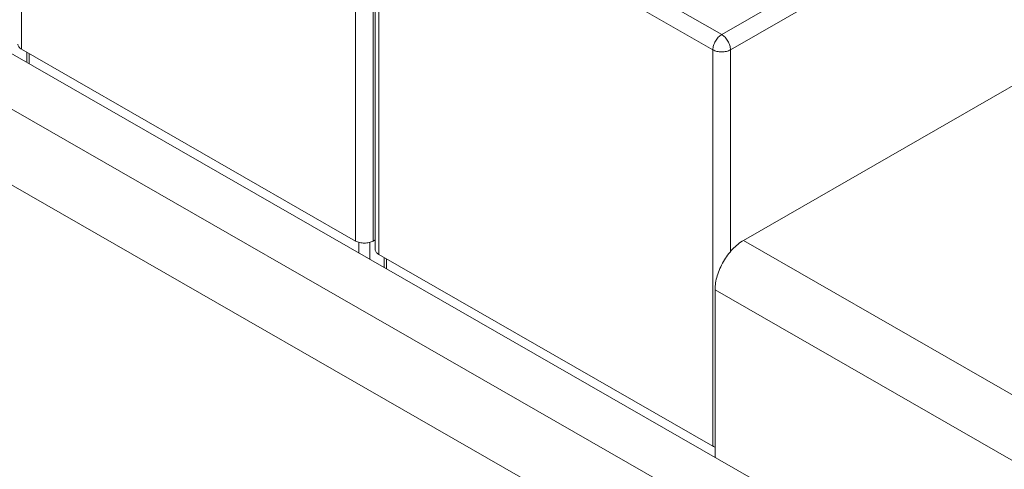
# Model space of a CAD drawing. Header units: centimetres. Extents: x -24.5 to 49.7, y -16.6 to 18.4.
# Tile 10 of 248: x -19.9 to -17.7, y -10.3 to -9.3. Entities that reach past the tile are written whole.
import ezdxf

# ---------------------------------------------------------------- set-up
doc = ezdxf.new("R2010")
doc.units = ezdxf.units.CM
doc.header["$MEASUREMENT"] = 0
doc.layers.add('layer 1', color=7, linetype='Continuous')

msp = doc.modelspace()

# ---------------------------------------------------------------- linework, layer by layer
at = {"layer": 'layer 1', "color": 1, "lineweight": 0}
msp.add_open_spline([(24.98821, 18.39808), (24.98821, 18.39808), (24.98821, -16.60193), (24.98821, -16.60193), (24.98821, -16.60193), (-24.51772, -16.60193), (-24.51772, -16.60193), (-24.51772, -16.60193), (-24.51772, 18.39808), (-24.51772, 18.39808), (-24.51772, 18.39808), (24.98821, 18.39808), (24.98821, 18.39808)], degree=3, knots=[0, 0, 0, 0, 0.25, 0.25, 0.25, 0.5, 0.5, 0.5, 0.75, 0.75, 0.75, 1, 1, 1, 1], dxfattribs=at)
at = {"layer": 'layer 1', "color": 5, "lineweight": 0}
msp.add_open_spline([(-23.26688, 17.18067), (-23.26688, 17.18067), (-23.26688, -15.60944), (-23.26688, -15.60944), (-23.26688, -15.60944), (23.98644, -15.60944), (23.98644, -15.60944)], degree=3, knots=[0, 0, 0, 0, 0.5, 0.5, 0.5, 1, 1, 1, 1], dxfattribs=at)
at = {"layer": 'layer 1', "lineweight": 9}
for points in [[(-15.17172, -10.10249), (-15.17172, -10.10249), (-18.91328, -7.95642), (-18.91328, -7.95642)], [(-19.88245, -8.48372), (-19.88245, -8.48372), (-19.88245, -9.38169), (-19.88245, -9.38169)], [(-18.29456, -9.34867), (-18.29456, -9.34867), (-17.50451, -8.89552), (-17.50451, -8.89552)], [(-19.1247, -9.81632), (-19.1247, -9.81632), (-19.1247, -8.91835), (-19.1247, -8.91835)], [(-19.08495, -8.91835), (-19.08495, -8.91835), (-19.08495, -9.81632), (-19.08495, -9.81632)], [(-17.48463, -8.92994), (-17.48463, -8.92994), (-18.27468, -9.3831), (-18.27468, -9.3831)], [(-19.08042, -8.93706), (-19.08042, -8.93706), (-19.08042, -9.83504), (-19.08042, -9.83504)], [(-19.07219, -8.94847), (-19.07219, -8.94847), (-19.07219, -9.84643), (-19.07219, -9.84643)], [(-20.48593, -9.05835), (-20.48593, -9.05835), (-17.92091, -10.52958), (-17.92091, -10.52958)], [(-15.52202, -12.03093), (-15.52202, -12.03093), (-20.59525, -9.12104), (-20.59525, -9.12104)], [(-18.55368, -9.20004), (-18.55368, -9.20004), (-18.29456, -9.34867), (-18.29456, -9.34867)], [(-18.31443, -9.3831), (-18.31443, -9.3831), (-18.57356, -9.23447), (-18.57356, -9.23447)], [(-20.51822, -9.33791), (-20.51822, -9.33791), (-15.59904, -12.15944), (-15.59904, -12.15944)], [(-18.24496, -9.8148), (-18.24496, -9.8148), (-17.44497, -9.35595), (-17.44497, -9.35595)], [(-19.1247, -9.81632), (-19.1247, -9.81632), (-19.88245, -9.38169), (-19.88245, -9.38169)], [(-19.87021, -9.38871), (-19.87021, -9.38871), (-19.87021, -9.41151), (-19.87021, -9.41151)], [(-19.86507, -9.39166), (-19.86507, -9.39166), (-19.86507, -9.41446), (-19.86507, -9.41446)], [(-18.31443, -10.28106), (-18.31443, -10.28106), (-18.31443, -9.3831), (-18.31443, -9.3831)], [(-18.27468, -9.3831), (-18.27468, -9.3831), (-18.27468, -9.84065), (-18.27468, -9.84065)], [(-19.11725, -9.84339), (-19.11725, -9.84339), (-19.11725, -9.81935), (-19.11725, -9.81935)], [(-19.0924, -9.81935), (-19.0924, -9.81935), (-19.0924, -9.85764), (-19.0924, -9.85764)], [(-19.08042, -9.81372), (-19.08042, -9.81372), (-19.08495, -9.81632), (-19.08495, -9.81632)], [(-16.89663, -10.58817), (-16.89663, -10.58817), (-18.24496, -9.8148), (-18.24496, -9.8148)], [(-18.31443, -10.28106), (-18.31443, -10.28106), (-19.07219, -9.84643), (-19.07219, -9.84643)], [(-19.05994, -9.85346), (-19.05994, -9.85346), (-19.05994, -9.87626), (-19.05994, -9.87626)], [(-19.0548, -9.85641), (-19.0548, -9.85641), (-19.0548, -9.87921), (-19.0548, -9.87921)], [(-18.30955, -9.92668), (-18.30955, -9.92668), (-18.30955, -10.30666), (-18.30955, -10.30666)], [(-16.96123, -10.70005), (-16.96123, -10.70005), (-18.30955, -9.92668), (-18.30955, -9.92668)], [(-15.59904, -12.93653), (-15.59904, -12.93653), (-20.51822, -10.115), (-20.51822, -10.115)], [(-15.58413, -12.92798), (-15.58413, -12.92798), (-20.50332, -10.10645), (-20.50332, -10.10645)]]:
    msp.add_open_spline(points, degree=3, dxfattribs=at)
for points, knots in [([(-18.31443, -9.3831), (-18.31443, -9.37983), (-18.31386, -9.37656), (-18.31292, -9.37341), (-18.31189, -9.36994), (-18.31042, -9.36661), (-18.30862, -9.36348), (-18.30681, -9.36034), (-18.30466, -9.35741), (-18.30216, -9.35479), (-18.29992, -9.35242), (-18.29738, -9.35029), (-18.29456, -9.34867)], [0, 0, 0, 0, 0.25, 0.25, 0.25, 0.5, 0.5, 0.5, 0.75, 0.75, 0.75, 1, 1, 1, 1]), ([(-18.29456, -9.34867), (-18.29174, -9.35029), (-18.2892, -9.35242), (-18.28695, -9.35479), (-18.28446, -9.35741), (-18.28231, -9.36034), (-18.28051, -9.36348), (-18.2787, -9.36661), (-18.27723, -9.36994), (-18.2762, -9.37341), (-18.27527, -9.37656), (-18.27468, -9.37983), (-18.27468, -9.3831)], [0, 0, 0, 0, 0.25, 0.25, 0.25, 0.5, 0.5, 0.5, 0.75, 0.75, 0.75, 1, 1, 1, 1]), ([(-19.89069, -9.37029), (-19.89069, -9.37135), (-19.8905, -9.37242), (-19.89015, -9.37344), (-19.88977, -9.37452), (-19.88922, -9.37553), (-19.88855, -9.37646), (-19.8878, -9.37749), (-19.88691, -9.37842), (-19.88594, -9.37925), (-19.88487, -9.38017), (-19.88369, -9.38098), (-19.88245, -9.38169)], [0, 0, 0, 0, 0.25, 0.25, 0.25, 0.5, 0.5, 0.5, 0.75, 0.75, 0.75, 1, 1, 1, 1]), ([(-18.27468, -9.3831), (-18.27751, -9.38471), (-18.28062, -9.38584), (-18.2838, -9.38659), (-18.28733, -9.38743), (-18.29094, -9.38782), (-18.29456, -9.38782), (-18.29817, -9.38782), (-18.30179, -9.38743), (-18.30531, -9.38659), (-18.3085, -9.38584), (-18.31161, -9.38471), (-18.31443, -9.3831)], [0, 0, 0, 0, 0.25, 0.25, 0.25, 0.5, 0.5, 0.5, 0.75, 0.75, 0.75, 1, 1, 1, 1]), ([(-19.1247, -9.81632), (-19.12188, -9.81794), (-19.11876, -9.81906), (-19.11558, -9.81981), (-19.11205, -9.82065), (-19.10843, -9.82104), (-19.10482, -9.82104), (-19.10121, -9.82104), (-19.0976, -9.82065), (-19.09407, -9.81981), (-19.09089, -9.81906), (-19.08778, -9.81794), (-19.08495, -9.81632)], [0, 0, 0, 0, 0.25, 0.25, 0.25, 0.5, 0.5, 0.5, 0.75, 0.75, 0.75, 1, 1, 1, 1]), ([(-18.30955, -9.92668), (-18.30955, -9.91607), (-18.30767, -9.90545), (-18.30463, -9.89523), (-18.30128, -9.88392), (-18.29651, -9.8731), (-18.29063, -9.86292), (-18.28476, -9.85275), (-18.27779, -9.84323), (-18.26968, -9.83468), (-18.26236, -9.82698), (-18.25413, -9.82007), (-18.24496, -9.8148)], [0, 0, 0, 0, 0.25, 0.25, 0.25, 0.5, 0.5, 0.5, 0.75, 0.75, 0.75, 1, 1, 1, 1]), ([(-19.08042, -9.83504), (-19.08042, -9.8361), (-19.08023, -9.83717), (-19.07988, -9.83818), (-19.07951, -9.83927), (-19.07895, -9.84028), (-19.07828, -9.84121), (-19.07754, -9.84224), (-19.07665, -9.84317), (-19.07568, -9.844), (-19.0746, -9.84492), (-19.07342, -9.84573), (-19.07219, -9.84643)], [0, 0, 0, 0, 0.25, 0.25, 0.25, 0.5, 0.5, 0.5, 0.75, 0.75, 0.75, 1, 1, 1, 1]), ([(-18.31443, -10.28106), (-18.31408, -10.28127), (-18.31371, -10.28147), (-18.31334, -10.28166), (-18.31216, -10.28227), (-18.31095, -10.28279), (-18.30971, -10.28324)], [0, 0, 0, 0, 0.5, 0.5, 0.5, 1, 1, 1, 1])]:
    msp.add_open_spline(points, degree=3, knots=knots, dxfattribs=at)

doc.saveas('drawing.dxf')
